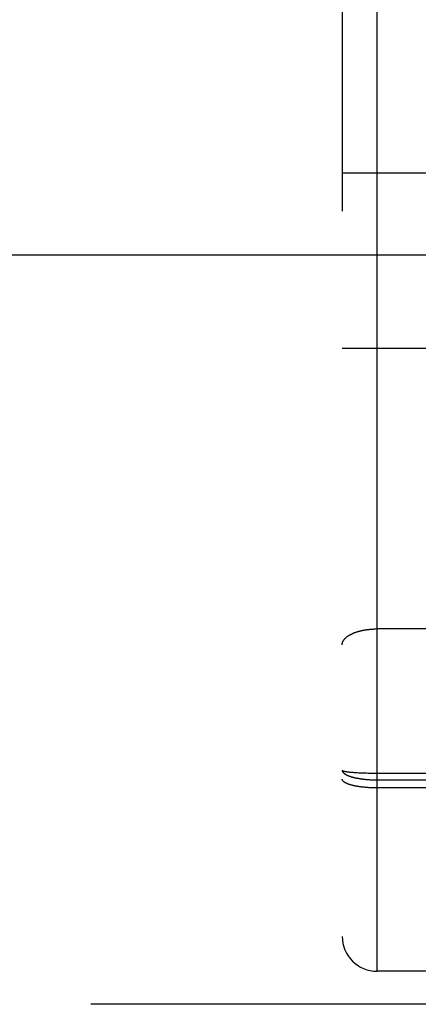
# Model space of a CAD drawing. Header units: inches. Extents: x 0 to 200, y 0 to 129.
# Tile 6 of 82: x 58.478 to 58.822, y 34.495 to 35.343. Entities that reach past the tile are written whole.
import ezdxf

# ---------------------------------------------------------------- set-up
doc = ezdxf.new("R2010")
doc.units = ezdxf.units.IN
doc.header["$LTSCALE"] = 11
doc.header["$MEASUREMENT"] = 0
doc.linetypes.add('HIDDEN', pattern=[0.2, 0.1, -0.1])
doc.layers.add('DEFAULT_2', color=8, linetype='HIDDEN')
doc.layers.add('LEFT_DOOR_ASSEMBLY', color=7, linetype='CONTINUOUS')

msp = doc.modelspace()

# ---------------------------------------------------------------- linework, layer by layer
at = {"layer": 'DEFAULT_2', "color": 8, "linetype": 'HIDDEN'}
msp.add_line((40.56891, 35.14055), (61.17291, 35.14055), dxfattribs=at)
at = {"layer": 'LEFT_DOOR_ASSEMBLY', "color": 8, "linetype": 'HIDDEN'}
for p, q in [((58.78641, 34.52305), (58.78641, 36.30805)), ((58.75641, 36.27805), (58.75641, 34.55306)), ((58.75641, 35.21105), (58.88141, 35.21105)), ((58.75641, 35.06005), (58.88141, 35.06005)), ((58.85141, 34.81802), (58.78599, 34.81802)), ((58.76078, 34.69496), (58.76123, 34.6949)), ((58.76123, 34.6949), (58.7617, 34.69484)), ((58.7617, 34.69484), (58.76219, 34.69479)), ((58.76219, 34.69479), (58.76269, 34.69473)), ((58.76269, 34.69473), (58.76322, 34.69468)), ((58.76322, 34.69468), (58.76376, 34.69463)), ((58.76376, 34.69463), (58.76432, 34.69458)), ((58.76432, 34.69458), (58.7649, 34.69453)), ((58.7649, 34.69453), (58.76549, 34.69448)), ((58.76549, 34.69448), (58.76642, 34.69441)), ((58.76642, 34.69441), (58.76738, 34.69434)), ((58.76738, 34.69434), (58.76837, 34.69428)), ((58.76837, 34.69428), (58.76939, 34.69422)), ((58.76939, 34.69422), (58.77045, 34.69416)), ((58.77045, 34.69416), (58.77153, 34.69411)), ((58.77153, 34.69411), (58.77264, 34.69406)), ((58.77264, 34.69406), (58.77415, 34.694)), ((58.77415, 34.694), (58.77571, 34.69395)), ((58.77571, 34.69395), (58.7773, 34.69391)), ((58.7769, 34.68839), (58.7777, 34.68832)), ((58.7773, 34.69391), (58.77891, 34.69387)), ((58.7777, 34.68832), (58.77851, 34.68825)), ((58.77851, 34.68825), (58.77932, 34.68819)), ((58.77891, 34.69387), (58.78056, 34.69384)), ((58.77932, 34.68819), (58.78014, 34.68814)), ((58.78014, 34.68814), (58.78097, 34.6881)), ((58.78056, 34.69384), (58.78221, 34.69381)), ((58.78097, 34.6881), (58.7818, 34.68806)), ((58.7818, 34.68806), (58.78263, 34.68803)), ((58.78221, 34.69381), (58.78389, 34.6938)), ((58.78263, 34.68803), (58.78347, 34.688)), ((58.78347, 34.688), (58.78431, 34.68798)), ((58.78389, 34.6938), (58.78557, 34.69379)), ((58.78431, 34.68798), (58.78515, 34.68797)), ((58.78515, 34.68797), (58.78599, 34.68796)), ((58.78557, 34.69379), (59.35225, 34.69379)), ((58.78599, 34.68796), (59.35141, 34.68796)), ((58.77416, 34.6817), (58.77339, 34.68179)), ((58.77493, 34.68162), (58.77416, 34.6817)), ((58.77571, 34.68154), (58.77493, 34.68162)), ((58.7765, 34.68147), (58.77571, 34.68154)), ((58.7773, 34.68141), (58.7765, 34.68147)), ((58.7781, 34.68135), (58.7773, 34.68141)), ((58.77892, 34.68129), (58.7781, 34.68135)), ((58.77973, 34.68124), (58.77892, 34.68129)), ((58.78056, 34.6812), (58.77973, 34.68124)), ((58.78138, 34.68116), (58.78056, 34.6812)), ((58.78222, 34.68113), (58.78138, 34.68116)), ((58.78305, 34.6811), (58.78222, 34.68113)), ((58.78389, 34.68108), (58.78305, 34.6811)), ((58.78473, 34.68107), (58.78389, 34.68108)), ((58.78557, 34.68106), (58.78473, 34.68107)), ((58.78641, 34.68105), (58.78557, 34.68106)), ((59.35183, 34.68105), (58.78641, 34.68105)), ((59.35141, 34.52305), (58.78641, 34.52305)), ((61.83941, 34.49455), (39.23591, 34.49455))]:
    msp.add_line(p, q, dxfattribs=at)
for points in [[(58.75641, 34.80443), (58.75641, 34.80462), (58.75642, 34.80481), (58.75643, 34.805), (58.75646, 34.80519), (58.75648, 34.80538), (58.75651, 34.80557), (58.75655, 34.80576), (58.7566, 34.80595), (58.75665, 34.80614), (58.7567, 34.80633), (58.75676, 34.80652), (58.75683, 34.80671), (58.75691, 34.8069), (58.75698, 34.80708), (58.75707, 34.80727), (58.75716, 34.80746), (58.75726, 34.80764), (58.75736, 34.80783), (58.75747, 34.80801), (58.75758, 34.80819), (58.7577, 34.80838), (58.75782, 34.80856), (58.75796, 34.80874), (58.75809, 34.80892), (58.75823, 34.8091), (58.75838, 34.80928), (58.75853, 34.80946), (58.75869, 34.80963), (58.75886, 34.80981), (58.75902, 34.80998), (58.7592, 34.81016), (58.75938, 34.81033), (58.75956, 34.8105), (58.75975, 34.81067), (58.75995, 34.81084), (58.76015, 34.81101), (58.76036, 34.81117), (58.76057, 34.81134), (58.76078, 34.8115), (58.76101, 34.81166), (58.76123, 34.81182), (58.76146, 34.81198), (58.7617, 34.81214), (58.76194, 34.8123), (58.76219, 34.81245), (58.76244, 34.8126), (58.76269, 34.81276), (58.76295, 34.81291), (58.76322, 34.81305), (58.76349, 34.8132), (58.76376, 34.81335), (58.76404, 34.81349), (58.76432, 34.81363), (58.76461, 34.81377), (58.7649, 34.81391), (58.76519, 34.81404), (58.76549, 34.81418), (58.7658, 34.81431), (58.76611, 34.81444), (58.76642, 34.81457), (58.76673, 34.81469), (58.76705, 34.81482), (58.76738, 34.81494), (58.7677, 34.81506), (58.76803, 34.81518), (58.76837, 34.81529), (58.76871, 34.81541), (58.76905, 34.81552), (58.76939, 34.81563), (58.76974, 34.81573), (58.77009, 34.81584), (58.77045, 34.81594), (58.7708, 34.81604), (58.77117, 34.81614), (58.77153, 34.81623), (58.7719, 34.81633), (58.77227, 34.81642), (58.77264, 34.81651), (58.77301, 34.81659), (58.77339, 34.81668), (58.77377, 34.81676), (58.77415, 34.81684), (58.77454, 34.81691), (58.77493, 34.81699), (58.77532, 34.81706), (58.77571, 34.81713), (58.7761, 34.8172), (58.7765, 34.81726), (58.7769, 34.81732), (58.7773, 34.81738), (58.7777, 34.81744), (58.7781, 34.81749), (58.77851, 34.81754), (58.77891, 34.81759), (58.77932, 34.81764), (58.77973, 34.81768), (58.78014, 34.81772), (58.78056, 34.81776), (58.78097, 34.8178), (58.78138, 34.81783), (58.7818, 34.81786), (58.78221, 34.81789), (58.78263, 34.81792), (58.78305, 34.81794), (58.78347, 34.81796), (58.78389, 34.81798), (58.78431, 34.81799), (58.78473, 34.818), (58.78515, 34.81801), (58.78557, 34.81802), (58.78599, 34.81802)], [(58.75641, 34.69622), (58.75641, 34.69619), (58.75642, 34.69615), (58.75643, 34.69612), (58.75646, 34.69609), (58.75648, 34.69605), (58.75651, 34.69602), (58.75655, 34.69598), (58.7566, 34.69595), (58.75665, 34.69592), (58.7567, 34.69588), (58.75676, 34.69585), (58.75683, 34.69581), (58.75691, 34.69578), (58.75698, 34.69575), (58.75707, 34.69571), (58.75716, 34.69568), (58.75726, 34.69565), (58.75736, 34.69561), (58.75747, 34.69558), (58.75758, 34.69555), (58.7577, 34.69552), (58.75782, 34.69548), (58.75796, 34.69545), (58.75809, 34.69542), (58.75823, 34.69539), (58.75838, 34.69536), (58.75853, 34.69532), (58.75869, 34.69529), (58.75886, 34.69526), (58.75902, 34.69523), (58.7592, 34.6952), (58.75938, 34.69517), (58.75956, 34.69514), (58.75975, 34.69511), (58.75995, 34.69508), (58.76015, 34.69505), (58.76036, 34.69502), (58.76078, 34.69496)], [(58.75641, 34.69622), (58.75641, 34.69611), (58.75642, 34.69599), (58.75643, 34.69587), (58.75646, 34.69576), (58.75648, 34.69564), (58.75651, 34.69553), (58.75655, 34.69541), (58.7566, 34.6953), (58.75665, 34.69518), (58.7567, 34.69507), (58.75676, 34.69495), (58.75683, 34.69484), (58.75691, 34.69472), (58.75698, 34.69461), (58.75707, 34.6945), (58.75716, 34.69438), (58.75726, 34.69427), (58.75736, 34.69416), (58.75747, 34.69405), (58.75758, 34.69394), (58.7577, 34.69382), (58.75782, 34.69371), (58.75796, 34.6936), (58.75809, 34.69349), (58.75823, 34.69338), (58.75838, 34.69328), (58.75853, 34.69317), (58.75869, 34.69306), (58.75886, 34.69295), (58.75902, 34.69285), (58.7592, 34.69274), (58.75938, 34.69264), (58.75956, 34.69253), (58.75975, 34.69243), (58.75995, 34.69233), (58.76015, 34.69223), (58.76036, 34.69213), (58.76057, 34.69202), (58.76078, 34.69193), (58.76101, 34.69183), (58.76123, 34.69173), (58.76146, 34.69163), (58.7617, 34.69154), (58.76194, 34.69144), (58.76219, 34.69135), (58.76244, 34.69125), (58.76269, 34.69116), (58.76295, 34.69107), (58.76322, 34.69098), (58.76349, 34.69089), (58.76376, 34.6908), (58.76404, 34.69072), (58.76432, 34.69063), (58.76461, 34.69055), (58.7649, 34.69046), (58.76519, 34.69038), (58.76549, 34.6903), (58.7658, 34.69022), (58.76611, 34.69014), (58.76642, 34.69006), (58.76673, 34.68999), (58.76705, 34.68991), (58.76738, 34.68984), (58.7677, 34.68976), (58.76803, 34.68969), (58.76837, 34.68962), (58.76871, 34.68955), (58.76905, 34.68948), (58.76939, 34.68942), (58.76974, 34.68935), (58.77009, 34.68929), (58.77045, 34.68923), (58.7708, 34.68917), (58.77117, 34.68911), (58.77153, 34.68905), (58.7719, 34.68899), (58.77227, 34.68894), (58.77264, 34.68888), (58.77301, 34.68883), (58.77339, 34.68878), (58.77377, 34.68873), (58.77415, 34.68868), (58.77454, 34.68863), (58.77493, 34.68859), (58.77532, 34.68855), (58.77571, 34.6885), (58.7761, 34.68846), (58.7769, 34.68839)], [(58.77339, 34.68179), (58.77264, 34.68189), (58.77227, 34.68193), (58.7719, 34.68198), (58.77153, 34.68204), (58.77117, 34.68209), (58.77081, 34.68214), (58.77045, 34.6822), (58.77009, 34.68225), (58.76974, 34.68231), (58.7694, 34.68237), (58.76905, 34.68243), (58.76871, 34.68249), (58.76837, 34.68255), (58.76804, 34.68262), (58.76771, 34.68268), (58.76738, 34.68275), (58.76706, 34.68281), (58.76674, 34.68288), (58.76642, 34.68295), (58.76611, 34.68302), (58.7658, 34.68309), (58.7655, 34.68316), (58.7652, 34.68324), (58.7649, 34.68331), (58.76461, 34.68339), (58.76432, 34.68346), (58.76404, 34.68354), (58.76376, 34.68362), (58.76349, 34.6837), (58.76322, 34.68378), (58.76295, 34.68386), (58.76269, 34.68394), (58.76244, 34.68402), (58.76219, 34.68411), (58.76194, 34.68419), (58.7617, 34.68428), (58.76147, 34.68436), (58.76123, 34.68445), (58.76101, 34.68454), (58.76079, 34.68463), (58.76057, 34.68472), (58.76036, 34.68481), (58.76015, 34.6849), (58.75995, 34.68499), (58.75976, 34.68508), (58.75957, 34.68518), (58.75938, 34.68527), (58.7592, 34.68536), (58.75903, 34.68546), (58.75886, 34.68555), (58.75869, 34.68565), (58.75853, 34.68575), (58.75838, 34.68584), (58.75823, 34.68594), (58.75809, 34.68604), (58.75796, 34.68614), (58.75783, 34.68624), (58.7577, 34.68633), (58.75758, 34.68643), (58.75747, 34.68653), (58.75736, 34.68664), (58.75726, 34.68674), (58.75716, 34.68684), (58.75707, 34.68694), (58.75698, 34.68704), (58.75691, 34.68714), (58.75683, 34.68725), (58.75676, 34.68735), (58.7567, 34.68745), (58.75665, 34.68755), (58.7566, 34.68766), (58.75655, 34.68776), (58.75651, 34.68786), (58.75648, 34.68797), (58.75646, 34.68807), (58.75643, 34.68817), (58.75642, 34.68828), (58.75641, 34.68838), (58.75641, 34.68849)]]:
    msp.add_lwpolyline(points, dxfattribs=at)
msp.add_arc((58.78641, 34.55305), 0.03, 180, 270, dxfattribs=at)

doc.saveas('drawing.dxf')
